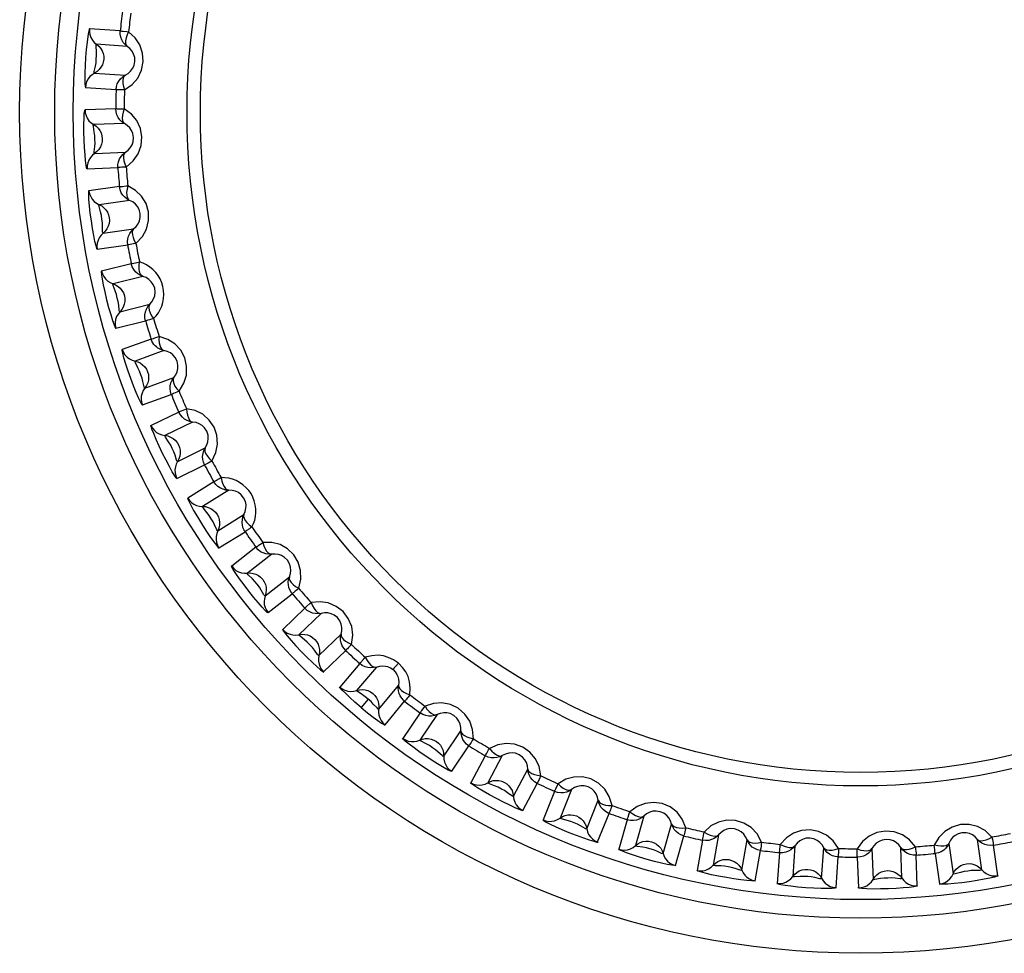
# Model space of a CAD drawing. Header units: millimetres. Extents: x 841 to 1588, y -90 to 564.
# Tile 20 of 39: x 1147 to 1157, y 231 to 241. Entities that reach past the tile are written whole.
import ezdxf

# ---------------------------------------------------------------- set-up
doc = ezdxf.new("R2010")
doc.units = ezdxf.units.MM
doc.header["$LTSCALE"] = 30.734
doc.layers.get('0').update_dxf_attribs({"linetype": 'CONTINUOUS'})

msp = doc.modelspace()

# ---------------------------------------------------------------- linework, layer by layer
for p, q in [((1147.579, 241.233), (1147.251, 241.257)), ((1147.654, 241.067), (1147.326, 241.09)), ((1147.305, 240.782), (1147.633, 240.76)), ((1147.207, 240.628), (1147.535, 240.605)), ((1147.531, 240.4), (1147.203, 240.389)), ((1147.624, 240.243), (1147.295, 240.231)), ((1147.306, 239.923), (1147.635, 239.935)), ((1147.225, 239.759), (1147.553, 239.771)), ((1147.571, 239.567), (1147.245, 239.521)), ((1147.68, 239.42), (1147.354, 239.374)), ((1147.397, 239.069), (1147.722, 239.115)), ((1147.333, 238.897), (1147.659, 238.943)), ((1147.698, 238.742), (1147.379, 238.663)), ((1147.821, 238.607), (1147.502, 238.528)), ((1147.576, 238.228), (1147.896, 238.308)), ((1147.531, 238.051), (1147.85, 238.131)), ((1147.91, 237.935), (1147.601, 237.823)), ((1148.047, 237.814), (1147.738, 237.701)), ((1147.843, 237.411), (1148.152, 237.524)), ((1147.816, 237.231), (1148.126, 237.343)), ((1148.206, 237.155), (1147.91, 237.011)), ((1148.354, 237.048), (1148.058, 236.904)), ((1148.194, 236.627), (1148.489, 236.771)), ((1148.186, 236.444), (1148.482, 236.589)), ((1148.581, 236.409), (1148.302, 236.235)), ((1148.74, 236.319), (1148.461, 236.145)), ((1148.624, 235.883), (1148.903, 236.058)), ((1148.636, 235.701), (1148.915, 235.875)), ((1149.032, 235.708), (1148.773, 235.505)), ((1149.2, 235.634), (1148.94, 235.432)), ((1149.13, 235.189), (1149.389, 235.391)), ((1149.161, 235.009), (1149.42, 235.211)), ((1149.555, 235.057), (1149.318, 234.828)), ((1149.729, 235.001), (1149.492, 234.773)), ((1149.706, 234.551), (1149.943, 234.78)), ((1149.755, 234.375), (1149.992, 234.604)), ((1150.142, 234.464), (1149.93, 234.212)), ((1150.498, 234.399), (1150.556, 234.468)), ((1150.321, 234.427), (1150.109, 234.175)), ((1150.345, 233.977), (1150.557, 234.229)), ((1150.233, 234.083), (1150.158, 233.994)), ((1150.413, 233.807), (1150.622, 234.061)), ((1150.788, 233.936), (1150.604, 233.663)), ((1150.97, 233.918), (1150.786, 233.645)), ((1151.041, 233.473), (1151.225, 233.745)), ((1151.126, 233.311), (1151.31, 233.584)), ((1151.486, 233.478), (1151.331, 233.188)), ((1151.668, 233.479), (1151.514, 233.189)), ((1151.786, 233.044), (1151.94, 233.335)), ((1151.887, 232.892), (1152.042, 233.182)), ((1152.227, 233.096), (1152.104, 232.791)), ((1152.409, 233.116), (1152.286, 232.811)), ((1152.572, 232.695), (1152.695, 233.001)), ((1152.688, 232.555), (1152.811, 232.86)), ((1153.005, 232.793), (1152.914, 232.477)), ((1153.184, 232.832), (1153.093, 232.516)), ((1153.389, 232.431), (1153.48, 232.747)), ((1153.52, 232.303), (1153.61, 232.62)), ((1153.81, 232.574), (1153.753, 232.25)), ((1153.983, 232.631), (1153.926, 232.307)), ((1154.23, 232.253), (1154.287, 232.578)), ((1156.798, 232.257), (1156.752, 232.583)), ((1154.373, 232.14), (1154.43, 232.464)), ((1154.634, 232.439), (1154.61, 232.111)), ((1154.8, 232.515), (1154.777, 232.186)), ((1155.085, 232.165), (1155.107, 232.493)), ((1155.624, 232.484), (1155.636, 232.155)), ((1155.944, 232.166), (1155.932, 232.495)), ((1156.447, 232.54), (1156.493, 232.214)), ((1156.97, 232.193), (1156.924, 232.519)), ((1155.239, 232.067), (1155.262, 232.395)), ((1155.467, 232.392), (1155.478, 232.063)), ((1156.108, 232.085), (1156.096, 232.414)), ((1156.3, 232.432), (1156.346, 232.106))]:
    msp.add_line(p, q)
for points in [[(1147.251, 241.26), (1147.246, 241.249), (1147.24, 241.22), (1147.232, 241.174), (1147.224, 241.112), (1147.216, 241.034), (1147.209, 240.949), (1147.204, 240.863), (1147.201, 240.784), (1147.2, 240.718), (1147.201, 240.668), (1147.203, 240.637), (1147.207, 240.624)], [(1147.251, 241.257), (1147.25, 241.225), (1147.255, 241.194), (1147.265, 241.164), (1147.281, 241.136), (1147.301, 241.111), (1147.326, 241.09)], [(1147.578, 241.227), (1147.58, 241.23), (1147.583, 241.234), (1147.587, 241.235), (1147.593, 241.232), (1147.6, 241.231), (1147.609, 241.23)], [(1147.654, 241.067), (1147.631, 241.087), (1147.611, 241.11), (1147.595, 241.137), (1147.584, 241.166), (1147.579, 241.199), (1147.579, 241.233)], [(1147.609, 241.23), (1147.65, 241.226), (1147.668, 241.224)], [(1147.625, 240.602), (1147.707, 240.66), (1147.768, 240.729), (1147.808, 240.814), (1147.826, 240.905), (1147.819, 240.996), (1147.789, 241.084), (1147.74, 241.159), (1147.668, 241.224)], [(1147.668, 241.224), (1147.652, 241.19), (1147.642, 241.158), (1147.637, 241.128), (1147.637, 241.102), (1147.642, 241.082), (1147.654, 241.067)], [(1147.322, 241.071), (1147.322, 241.087), (1147.326, 241.09)], [(1147.326, 241.09), (1147.349, 241.07), (1147.369, 241.047), (1147.385, 241.021), (1147.396, 240.992), (1147.402, 240.962), (1147.402, 240.93)], [(1147.302, 240.8), (1147.314, 240.855), (1147.321, 240.893), (1147.323, 240.931), (1147.327, 240.97), (1147.325, 241.011), (1147.322, 241.071)], [(1147.633, 240.76), (1147.664, 240.778), (1147.69, 240.802), (1147.712, 240.83), (1147.727, 240.864), (1147.736, 240.907), (1147.734, 240.95), (1147.723, 240.985), (1147.707, 241.015), (1147.683, 241.044), (1147.654, 241.067)], [(1147.402, 240.93), (1147.397, 240.9), (1147.388, 240.871), (1147.373, 240.844), (1147.354, 240.82), (1147.331, 240.799), (1147.278, 240.765)], [(1147.278, 240.765), (1147.254, 240.744), (1147.235, 240.719), (1147.22, 240.69), (1147.211, 240.66), (1147.207, 240.628)], [(1147.305, 240.782), (1147.3, 240.786), (1147.302, 240.8)], [(1147.535, 240.605), (1147.539, 240.637), (1147.548, 240.667), (1147.563, 240.696), (1147.582, 240.721), (1147.606, 240.743), (1147.633, 240.76)], [(1147.633, 240.76), (1147.619, 240.747), (1147.611, 240.727), (1147.607, 240.702), (1147.608, 240.671), (1147.614, 240.638), (1147.625, 240.602)], [(1147.625, 240.602), (1147.6, 240.603), (1147.579, 240.603), (1147.561, 240.604), (1147.548, 240.604), (1147.539, 240.605), (1147.535, 240.605)], [(1147.225, 239.756), (1147.22, 239.767), (1147.215, 239.797), (1147.209, 239.846), (1147.203, 239.909), (1147.197, 239.985), (1147.193, 240.067), (1147.191, 240.151), (1147.191, 240.231), (1147.193, 240.299), (1147.195, 240.351), (1147.199, 240.382), (1147.203, 240.393)], [(1147.203, 240.389), (1147.205, 240.358), (1147.213, 240.327), (1147.227, 240.298), (1147.245, 240.272), (1147.268, 240.25), (1147.295, 240.231)], [(1147.624, 240.243), (1147.598, 240.26), (1147.576, 240.281), (1147.558, 240.306), (1147.544, 240.334), (1147.535, 240.366), (1147.531, 240.4)], [(1147.532, 240.394), (1147.533, 240.397), (1147.535, 240.402), (1147.539, 240.403), (1147.545, 240.401), (1147.553, 240.4), (1147.562, 240.401)], [(1147.562, 240.401), (1147.603, 240.4), (1147.621, 240.4)], [(1147.621, 240.4), (1147.609, 240.364), (1147.602, 240.332), (1147.6, 240.301), (1147.603, 240.276), (1147.61, 240.256), (1147.624, 240.243)], [(1147.643, 239.777), (1147.719, 239.843), (1147.772, 239.918), (1147.803, 240.007), (1147.811, 240.099), (1147.795, 240.19), (1147.756, 240.274), (1147.699, 240.343), (1147.621, 240.4)], [(1147.634, 239.935), (1147.663, 239.956), (1147.687, 239.983), (1147.706, 240.013), (1147.718, 240.048), (1147.722, 240.092), (1147.715, 240.134), (1147.701, 240.168), (1147.681, 240.197), (1147.655, 240.222), (1147.624, 240.243)], [(1147.293, 240.212), (1147.291, 240.227), (1147.295, 240.231)], [(1147.301, 239.94), (1147.307, 239.996), (1147.31, 240.034), (1147.309, 240.073), (1147.308, 240.112), (1147.302, 240.152), (1147.293, 240.212)], [(1147.295, 240.231), (1147.32, 240.214), (1147.342, 240.193), (1147.36, 240.169), (1147.374, 240.141), (1147.383, 240.111), (1147.387, 240.08)], [(1147.387, 240.08), (1147.386, 240.05), (1147.379, 240.02), (1147.368, 239.992), (1147.351, 239.966), (1147.33, 239.942), (1147.281, 239.903)], [(1147.306, 239.923), (1147.301, 239.926), (1147.301, 239.94)], [(1147.553, 239.771), (1147.554, 239.803), (1147.56, 239.834), (1147.572, 239.864), (1147.588, 239.891), (1147.609, 239.915), (1147.635, 239.935)], [(1147.634, 239.935), (1147.622, 239.921), (1147.616, 239.9), (1147.614, 239.875), (1147.619, 239.844), (1147.628, 239.811), (1147.643, 239.777)], [(1147.281, 239.903), (1147.26, 239.88), (1147.243, 239.852), (1147.231, 239.823), (1147.225, 239.791), (1147.225, 239.759)], [(1147.643, 239.777), (1147.618, 239.776), (1147.597, 239.774), (1147.58, 239.772), (1147.566, 239.772), (1147.557, 239.771), (1147.553, 239.771)], [(1147.334, 238.894), (1147.328, 238.905), (1147.32, 238.933), (1147.308, 238.981), (1147.295, 239.044), (1147.282, 239.119), (1147.27, 239.2), (1147.259, 239.283), (1147.25, 239.363), (1147.245, 239.43), (1147.242, 239.483), (1147.242, 239.514), (1147.245, 239.525)], [(1147.245, 239.521), (1147.251, 239.49), (1147.263, 239.461), (1147.279, 239.434), (1147.3, 239.409), (1147.325, 239.389), (1147.354, 239.374)], [(1147.68, 239.42), (1147.652, 239.434), (1147.628, 239.453), (1147.607, 239.476), (1147.591, 239.502), (1147.578, 239.533), (1147.571, 239.567)], [(1147.572, 239.561), (1147.573, 239.564), (1147.575, 239.569), (1147.579, 239.57), (1147.585, 239.568), (1147.592, 239.569), (1147.602, 239.57)], [(1147.602, 239.57), (1147.643, 239.574), (1147.661, 239.576)], [(1147.661, 239.576), (1147.652, 239.539), (1147.648, 239.506), (1147.65, 239.475), (1147.655, 239.45), (1147.665, 239.432), (1147.679, 239.42)], [(1147.747, 238.959), (1147.816, 239.032), (1147.861, 239.113), (1147.883, 239.204), (1147.881, 239.296), (1147.855, 239.385), (1147.808, 239.465), (1147.744, 239.527), (1147.661, 239.576)], [(1147.722, 239.114), (1147.749, 239.139), (1147.77, 239.168), (1147.785, 239.2), (1147.793, 239.236), (1147.793, 239.28), (1147.782, 239.322), (1147.764, 239.354), (1147.741, 239.38), (1147.713, 239.403), (1147.679, 239.42)], [(1147.354, 239.354), (1147.35, 239.37), (1147.354, 239.374)], [(1147.354, 239.374), (1147.381, 239.36), (1147.405, 239.341), (1147.425, 239.319), (1147.442, 239.293), (1147.454, 239.264), (1147.461, 239.233)], [(1147.391, 239.085), (1147.391, 239.141), (1147.389, 239.18), (1147.384, 239.218), (1147.379, 239.257), (1147.369, 239.296), (1147.354, 239.354)], [(1147.461, 239.233), (1147.463, 239.203), (1147.46, 239.173), (1147.451, 239.143), (1147.437, 239.116), (1147.419, 239.09), (1147.374, 239.046)], [(1147.397, 239.069), (1147.392, 239.071), (1147.391, 239.085)], [(1147.659, 238.943), (1147.656, 238.975), (1147.659, 239.007), (1147.667, 239.037), (1147.681, 239.066), (1147.7, 239.092), (1147.722, 239.115)], [(1147.722, 239.115), (1147.712, 239.099), (1147.707, 239.078), (1147.709, 239.053), (1147.716, 239.023), (1147.729, 238.991), (1147.747, 238.959)], [(1147.374, 239.046), (1147.355, 239.021), (1147.342, 238.992), (1147.333, 238.961), (1147.33, 238.929), (1147.333, 238.897)], [(1147.747, 238.959), (1147.723, 238.955), (1147.702, 238.951), (1147.685, 238.947), (1147.672, 238.945), (1147.663, 238.943), (1147.659, 238.943)], [(1147.698, 238.742), (1147.702, 238.743), (1147.71, 238.745), (1147.724, 238.748), (1147.741, 238.751), (1147.762, 238.756), (1147.786, 238.761)], [(1147.821, 238.607), (1147.806, 238.617), (1147.794, 238.635), (1147.785, 238.659), (1147.781, 238.689), (1147.781, 238.724), (1147.786, 238.761)], [(1147.937, 238.156), (1147.963, 238.185), (1147.987, 238.217), (1148.007, 238.251), (1148.023, 238.289), (1148.035, 238.328), (1148.043, 238.37), (1148.046, 238.412), (1148.044, 238.455), (1148.036, 238.498), (1148.024, 238.539), (1148.007, 238.579), (1147.985, 238.616), (1147.959, 238.65), (1147.929, 238.68), (1147.896, 238.707), (1147.861, 238.729), (1147.824, 238.747), (1147.786, 238.761)], [(1147.378, 238.666), (1147.377, 238.654), (1147.38, 238.625), (1147.387, 238.578), (1147.398, 238.517), (1147.414, 238.44), (1147.434, 238.357), (1147.455, 238.274), (1147.477, 238.198), (1147.497, 238.135), (1147.513, 238.087), (1147.525, 238.059), (1147.532, 238.048)], [(1147.379, 238.663), (1147.388, 238.633), (1147.402, 238.604), (1147.421, 238.579), (1147.445, 238.557), (1147.472, 238.54), (1147.502, 238.528)], [(1147.821, 238.607), (1147.792, 238.619), (1147.766, 238.635), (1147.743, 238.655), (1147.724, 238.68), (1147.708, 238.709), (1147.698, 238.742)], [(1147.896, 238.308), (1147.919, 238.335), (1147.937, 238.366), (1147.949, 238.4), (1147.953, 238.437), (1147.948, 238.48), (1147.933, 238.52), (1147.912, 238.55), (1147.887, 238.574), (1147.856, 238.594), (1147.821, 238.607)], [(1147.504, 238.508), (1147.499, 238.523), (1147.502, 238.528)], [(1147.502, 238.528), (1147.53, 238.516), (1147.556, 238.5), (1147.579, 238.48), (1147.598, 238.456), (1147.613, 238.429), (1147.624, 238.399)], [(1147.569, 238.244), (1147.563, 238.3), (1147.558, 238.338), (1147.548, 238.375), (1147.539, 238.414), (1147.525, 238.452), (1147.504, 238.508)], [(1147.624, 238.399), (1147.628, 238.369), (1147.628, 238.339), (1147.623, 238.308), (1147.612, 238.279), (1147.597, 238.252), (1147.556, 238.204)], [(1147.576, 238.228), (1147.571, 238.23), (1147.569, 238.244)], [(1147.85, 238.131), (1147.844, 238.162), (1147.844, 238.194), (1147.849, 238.226), (1147.859, 238.256), (1147.875, 238.283), (1147.896, 238.308)], [(1147.896, 238.308), (1147.887, 238.292), (1147.884, 238.271), (1147.889, 238.245), (1147.899, 238.216), (1147.915, 238.186), (1147.937, 238.156)], [(1147.556, 238.204), (1147.54, 238.176), (1147.53, 238.146), (1147.524, 238.114), (1147.525, 238.083), (1147.531, 238.051)], [(1147.937, 238.156), (1147.913, 238.149), (1147.893, 238.143), (1147.876, 238.138), (1147.863, 238.134), (1147.854, 238.132), (1147.85, 238.131)], [(1147.91, 237.935), (1147.914, 237.937), (1147.922, 237.939), (1147.934, 237.943), (1147.951, 237.948), (1147.972, 237.955), (1147.996, 237.963)], [(1147.982, 237.84), (1147.967, 237.852), (1147.953, 237.865), (1147.94, 237.879), (1147.929, 237.895), (1147.919, 237.914), (1147.91, 237.935)], [(1147.996, 237.963), (1147.994, 237.929), (1147.997, 237.897), (1148.002, 237.872), (1148.01, 237.851), (1148.022, 237.833), (1148.032, 237.821)], [(1148.209, 237.377), (1148.261, 237.463), (1148.288, 237.551), (1148.29, 237.645), (1148.27, 237.735), (1148.226, 237.816), (1148.163, 237.884), (1148.087, 237.932), (1147.996, 237.963)], [(1147.818, 237.227), (1147.81, 237.237), (1147.796, 237.263), (1147.775, 237.308), (1147.749, 237.366), (1147.721, 237.437), (1147.692, 237.513), (1147.664, 237.593), (1147.639, 237.669), (1147.619, 237.734), (1147.606, 237.785), (1147.6, 237.815), (1147.6, 237.826)], [(1147.601, 237.823), (1147.613, 237.794), (1147.63, 237.767), (1147.652, 237.744), (1147.678, 237.725), (1147.706, 237.71), (1147.738, 237.701)], [(1148.047, 237.814), (1148.035, 237.816), (1148.024, 237.82), (1148.013, 237.824), (1148.003, 237.829), (1147.992, 237.834), (1147.982, 237.84)], [(1148.032, 237.821), (1148.034, 237.819), (1148.037, 237.818), (1148.039, 237.816), (1148.042, 237.815), (1148.044, 237.814), (1148.047, 237.814)], [(1148.152, 237.524), (1148.173, 237.553), (1148.188, 237.586), (1148.196, 237.621), (1148.196, 237.658), (1148.187, 237.7), (1148.167, 237.739), (1148.143, 237.767), (1148.116, 237.788), (1148.083, 237.804), (1148.047, 237.814)], [(1147.742, 237.682), (1147.735, 237.696), (1147.738, 237.701)], [(1147.738, 237.701), (1147.767, 237.693), (1147.794, 237.68), (1147.819, 237.662), (1147.841, 237.64), (1147.859, 237.615), (1147.872, 237.586)], [(1147.834, 237.426), (1147.822, 237.481), (1147.813, 237.519), (1147.8, 237.555), (1147.787, 237.592), (1147.769, 237.628), (1147.742, 237.682)], [(1147.872, 237.586), (1147.88, 237.557), (1147.883, 237.527), (1147.881, 237.496), (1147.873, 237.466), (1147.861, 237.438), (1147.825, 237.385)], [(1148.126, 237.343), (1148.116, 237.374), (1148.112, 237.405), (1148.114, 237.437), (1148.122, 237.468), (1148.134, 237.498), (1148.152, 237.524)], [(1148.152, 237.524), (1148.145, 237.507), (1148.145, 237.486), (1148.152, 237.461), (1148.165, 237.433), (1148.184, 237.405), (1148.209, 237.377)], [(1147.843, 237.411), (1147.838, 237.412), (1147.834, 237.426)], [(1147.825, 237.385), (1147.813, 237.356), (1147.805, 237.325), (1147.803, 237.293), (1147.807, 237.261), (1147.816, 237.231)], [(1148.209, 237.377), (1148.186, 237.368), (1148.166, 237.36), (1148.15, 237.353), (1148.138, 237.348), (1148.13, 237.344), (1148.126, 237.343)], [(1148.234, 237.167), (1148.271, 237.184), (1148.288, 237.191)], [(1148.288, 237.191), (1148.291, 237.153), (1148.298, 237.121), (1148.309, 237.092), (1148.322, 237.07), (1148.336, 237.055), (1148.354, 237.048)], [(1148.561, 236.631), (1148.604, 236.722), (1148.621, 236.812), (1148.614, 236.906), (1148.584, 236.993), (1148.532, 237.069), (1148.463, 237.131), (1148.382, 237.17), (1148.288, 237.191)], [(1148.354, 237.048), (1148.324, 237.054), (1148.295, 237.064), (1148.268, 237.079), (1148.244, 237.099), (1148.223, 237.124), (1148.206, 237.155)], [(1148.208, 237.149), (1148.208, 237.152), (1148.209, 237.157), (1148.212, 237.16), (1148.218, 237.16), (1148.225, 237.163), (1148.234, 237.167)], [(1148.188, 236.441), (1148.179, 236.45), (1148.162, 236.474), (1148.136, 236.517), (1148.105, 236.572), (1148.07, 236.639), (1148.033, 236.712), (1147.996, 236.789), (1147.964, 236.861), (1147.938, 236.924), (1147.919, 236.973), (1147.909, 237.002), (1147.908, 237.014)], [(1147.91, 237.011), (1147.925, 236.983), (1147.945, 236.958), (1147.969, 236.938), (1147.996, 236.921), (1148.026, 236.91), (1148.058, 236.904)], [(1148.489, 236.771), (1148.507, 236.803), (1148.518, 236.837), (1148.522, 236.872), (1148.519, 236.909), (1148.505, 236.95), (1148.482, 236.986), (1148.455, 237.011), (1148.425, 237.03), (1148.391, 237.042), (1148.354, 237.048)], [(1148.065, 236.885), (1148.056, 236.899), (1148.058, 236.904)], [(1148.059, 236.904), (1148.088, 236.899), (1148.117, 236.888), (1148.144, 236.873), (1148.168, 236.854), (1148.188, 236.831), (1148.204, 236.804)], [(1148.183, 236.641), (1148.166, 236.694), (1148.152, 236.73), (1148.136, 236.765), (1148.119, 236.8), (1148.097, 236.835), (1148.065, 236.885)], [(1148.204, 236.804), (1148.215, 236.775), (1148.221, 236.746), (1148.222, 236.715), (1148.218, 236.684), (1148.208, 236.655), (1148.179, 236.599)], [(1148.482, 236.589), (1148.469, 236.618), (1148.462, 236.649), (1148.461, 236.681), (1148.465, 236.713), (1148.474, 236.743), (1148.489, 236.771)], [(1148.489, 236.771), (1148.484, 236.754), (1148.486, 236.732), (1148.495, 236.708), (1148.512, 236.682), (1148.534, 236.656), (1148.561, 236.631)], [(1148.179, 236.599), (1148.169, 236.568), (1148.165, 236.537), (1148.166, 236.505), (1148.174, 236.474), (1148.186, 236.444)], [(1148.194, 236.627), (1148.188, 236.627), (1148.183, 236.641)], [(1148.561, 236.631), (1148.539, 236.619), (1148.521, 236.609), (1148.505, 236.601), (1148.493, 236.594), (1148.486, 236.59), (1148.482, 236.588)], [(1148.608, 236.425), (1148.643, 236.445), (1148.659, 236.454)], [(1148.659, 236.454), (1148.666, 236.417), (1148.676, 236.385), (1148.69, 236.358), (1148.705, 236.337), (1148.722, 236.324), (1148.74, 236.319)], [(1148.989, 235.926), (1149.006, 235.961), (1149.018, 235.999), (1149.026, 236.038), (1149.03, 236.079), (1149.03, 236.12), (1149.024, 236.162), (1149.014, 236.204), (1148.999, 236.244), (1148.979, 236.282), (1148.954, 236.317), (1148.925, 236.349), (1148.893, 236.378), (1148.857, 236.402), (1148.82, 236.422), (1148.781, 236.437), (1148.74, 236.447), (1148.7, 236.453), (1148.659, 236.454)], [(1148.74, 236.319), (1148.709, 236.321), (1148.679, 236.329), (1148.651, 236.341), (1148.625, 236.358), (1148.601, 236.381), (1148.581, 236.409)], [(1148.584, 236.404), (1148.584, 236.407), (1148.584, 236.413), (1148.587, 236.416), (1148.593, 236.416), (1148.6, 236.42), (1148.608, 236.425)], [(1148.3, 236.238), (1148.303, 236.226), (1148.314, 236.2), (1148.336, 236.157), (1148.365, 236.102), (1148.405, 236.034), (1148.449, 235.961), (1148.495, 235.889), (1148.539, 235.824), (1148.577, 235.77), (1148.608, 235.73), (1148.628, 235.706), (1148.638, 235.698)], [(1148.302, 236.235), (1148.32, 236.209), (1148.342, 236.187), (1148.368, 236.169), (1148.397, 236.155), (1148.428, 236.147), (1148.461, 236.145)], [(1148.903, 236.058), (1148.917, 236.091), (1148.925, 236.126), (1148.926, 236.161), (1148.918, 236.198), (1148.9, 236.237), (1148.873, 236.271), (1148.844, 236.293), (1148.813, 236.308), (1148.777, 236.317), (1148.74, 236.319)], [(1148.469, 236.127), (1148.459, 236.139), (1148.461, 236.145)], [(1148.461, 236.145), (1148.491, 236.143), (1148.521, 236.135), (1148.549, 236.123), (1148.575, 236.106), (1148.597, 236.085), (1148.616, 236.06)], [(1148.612, 235.896), (1148.589, 235.947), (1148.572, 235.982), (1148.552, 236.014), (1148.532, 236.048), (1148.507, 236.08), (1148.469, 236.127)], [(1148.616, 236.06), (1148.63, 236.033), (1148.639, 236.004), (1148.643, 235.974), (1148.642, 235.943), (1148.636, 235.912), (1148.612, 235.854)], [(1148.904, 235.893), (1148.893, 235.919), (1148.886, 235.947), (1148.884, 235.975), (1148.886, 236.004), (1148.892, 236.031), (1148.903, 236.058)], [(1148.903, 236.058), (1148.9, 236.039), (1148.904, 236.019), (1148.916, 235.996), (1148.935, 235.972), (1148.959, 235.948), (1148.989, 235.926)], [(1148.989, 235.926), (1148.974, 235.916), (1148.961, 235.907), (1148.95, 235.899), (1148.941, 235.892), (1148.932, 235.887), (1148.926, 235.883), (1148.921, 235.881), (1148.918, 235.878), (1148.917, 235.875), (1148.915, 235.875)], [(1148.612, 235.854), (1148.606, 235.823), (1148.605, 235.791), (1148.61, 235.759), (1148.62, 235.729), (1148.636, 235.701)], [(1148.624, 235.883), (1148.619, 235.883), (1148.612, 235.896)], [(1148.915, 235.875), (1148.913, 235.879), (1148.911, 235.882), (1148.909, 235.885), (1148.907, 235.887), (1148.906, 235.89), (1148.904, 235.893)], [(1149.2, 235.634), (1149.169, 235.633), (1149.138, 235.637), (1149.109, 235.647), (1149.081, 235.661), (1149.055, 235.682), (1149.032, 235.708)], [(1149.036, 235.703), (1149.036, 235.706), (1149.035, 235.711), (1149.037, 235.714), (1149.043, 235.716), (1149.05, 235.72), (1149.057, 235.726)], [(1149.057, 235.726), (1149.09, 235.75), (1149.105, 235.76)], [(1149.105, 235.76), (1149.116, 235.724), (1149.13, 235.693), (1149.146, 235.668), (1149.163, 235.648), (1149.181, 235.637), (1149.2, 235.634)], [(1149.489, 235.269), (1149.511, 235.367), (1149.51, 235.459), (1149.484, 235.549), (1149.436, 235.628), (1149.369, 235.692), (1149.289, 235.737), (1149.202, 235.76), (1149.105, 235.76)], [(1149.389, 235.391), (1149.4, 235.426), (1149.404, 235.461), (1149.401, 235.497), (1149.39, 235.532), (1149.368, 235.57), (1149.337, 235.6), (1149.306, 235.619), (1149.273, 235.631), (1149.237, 235.636), (1149.2, 235.634)], [(1149.163, 235.006), (1149.153, 235.012), (1149.131, 235.033), (1149.097, 235.069), (1149.055, 235.117), (1149.006, 235.175), (1148.955, 235.239), (1148.904, 235.306), (1148.856, 235.37), (1148.818, 235.426), (1148.789, 235.47), (1148.774, 235.497), (1148.771, 235.508)], [(1148.773, 235.505), (1148.794, 235.481), (1148.818, 235.461), (1148.846, 235.446), (1148.876, 235.436), (1148.908, 235.431), (1148.94, 235.432)], [(1148.95, 235.415), (1148.939, 235.426), (1148.94, 235.432)], [(1148.94, 235.432), (1148.971, 235.433), (1149.001, 235.429), (1149.03, 235.42), (1149.058, 235.406), (1149.082, 235.387), (1149.104, 235.364)], [(1149.117, 235.2), (1149.089, 235.249), (1149.068, 235.282), (1149.045, 235.312), (1149.021, 235.343), (1148.993, 235.372), (1148.95, 235.415)], [(1149.408, 235.228), (1149.394, 235.253), (1149.384, 235.279), (1149.379, 235.307), (1149.378, 235.336), (1149.381, 235.364), (1149.389, 235.391)], [(1149.389, 235.391), (1149.388, 235.372), (1149.394, 235.353), (1149.409, 235.331), (1149.43, 235.309), (1149.456, 235.288), (1149.489, 235.269)], [(1149.104, 235.364), (1149.12, 235.339), (1149.133, 235.311), (1149.14, 235.281), (1149.142, 235.25), (1149.139, 235.219), (1149.122, 235.158)], [(1149.13, 235.189), (1149.125, 235.188), (1149.117, 235.2)], [(1149.42, 235.211), (1149.418, 235.214), (1149.415, 235.217), (1149.413, 235.22), (1149.411, 235.222), (1149.41, 235.225), (1149.408, 235.228)], [(1149.489, 235.269), (1149.475, 235.258), (1149.463, 235.247), (1149.453, 235.238), (1149.444, 235.231), (1149.436, 235.225), (1149.431, 235.22), (1149.426, 235.217), (1149.423, 235.214), (1149.422, 235.211), (1149.42, 235.211)], [(1149.122, 235.158), (1149.118, 235.127), (1149.121, 235.095), (1149.129, 235.064), (1149.143, 235.035), (1149.161, 235.009)], [(1149.559, 235.052), (1149.558, 235.055), (1149.557, 235.06), (1149.559, 235.064), (1149.565, 235.066), (1149.57, 235.071), (1149.577, 235.077)], [(1149.577, 235.077), (1149.608, 235.105), (1149.621, 235.117)], [(1150.054, 234.668), (1150.067, 234.768), (1150.056, 234.859), (1150.02, 234.946), (1149.964, 235.02), (1149.891, 235.076), (1149.806, 235.113), (1149.717, 235.126), (1149.621, 235.117)], [(1149.621, 235.117), (1149.636, 235.082), (1149.653, 235.053), (1149.672, 235.029), (1149.691, 235.012), (1149.71, 235.002), (1149.729, 235.001)], [(1149.729, 235.001), (1149.698, 234.997), (1149.667, 234.998), (1149.637, 235.004), (1149.608, 235.016), (1149.58, 235.033), (1149.555, 235.057)], [(1149.943, 234.779), (1149.95, 234.815), (1149.95, 234.851), (1149.943, 234.886), (1149.929, 234.92), (1149.903, 234.955), (1149.869, 234.982), (1149.836, 234.997), (1149.802, 235.006), (1149.765, 235.007), (1149.729, 235.001)], [(1149.315, 234.831), (1149.32, 234.82), (1149.337, 234.796), (1149.367, 234.759), (1149.407, 234.712), (1149.459, 234.654), (1149.517, 234.592), (1149.577, 234.531), (1149.635, 234.475), (1149.683, 234.431), (1149.722, 234.397), (1149.746, 234.378), (1149.758, 234.372)], [(1149.318, 234.828), (1149.34, 234.807), (1149.367, 234.79), (1149.396, 234.777), (1149.427, 234.77), (1149.46, 234.768), (1149.492, 234.773)], [(1149.504, 234.757), (1149.491, 234.767), (1149.492, 234.773)], [(1149.492, 234.773), (1149.522, 234.777), (1149.553, 234.776), (1149.583, 234.77), (1149.611, 234.759), (1149.638, 234.743), (1149.662, 234.722)], [(1149.692, 234.561), (1149.659, 234.606), (1149.635, 234.637), (1149.608, 234.664), (1149.581, 234.693), (1149.55, 234.719), (1149.504, 234.757)], [(1149.992, 234.604), (1149.971, 234.628), (1149.955, 234.655), (1149.943, 234.685), (1149.937, 234.716), (1149.937, 234.748), (1149.943, 234.78)], [(1149.943, 234.78), (1149.943, 234.761), (1149.952, 234.742), (1149.968, 234.721), (1149.991, 234.702), (1150.021, 234.684), (1150.054, 234.668)], [(1149.662, 234.722), (1149.681, 234.699), (1149.696, 234.672), (1149.706, 234.643), (1149.711, 234.613), (1149.711, 234.582), (1149.701, 234.52)], [(1150.054, 234.668), (1150.037, 234.651), (1150.023, 234.635), (1150.01, 234.622), (1150.001, 234.613), (1149.995, 234.606), (1149.992, 234.603)], [(1149.706, 234.551), (1149.701, 234.55), (1149.692, 234.561)], [(1150.556, 234.468), (1150.502, 234.504), (1150.448, 234.53), (1150.395, 234.546), (1150.338, 234.552), (1150.273, 234.546), (1150.202, 234.531)], [(1149.701, 234.52), (1149.701, 234.488), (1149.707, 234.456), (1149.718, 234.426), (1149.734, 234.399), (1149.755, 234.375)], [(1150.321, 234.427), (1150.291, 234.42), (1150.26, 234.417), (1150.23, 234.42), (1150.199, 234.429), (1150.17, 234.443), (1150.142, 234.464)], [(1150.146, 234.46), (1150.145, 234.463), (1150.143, 234.468), (1150.145, 234.472), (1150.151, 234.474), (1150.156, 234.48), (1150.162, 234.487)], [(1150.162, 234.487), (1150.19, 234.517), (1150.202, 234.531)], [(1150.202, 234.531), (1150.22, 234.497), (1150.24, 234.47), (1150.261, 234.448), (1150.282, 234.433), (1150.302, 234.426), (1150.321, 234.427)], [(1150.321, 234.427), (1150.358, 234.437), (1150.391, 234.439), (1150.417, 234.437), (1150.441, 234.431), (1150.47, 234.419), (1150.499, 234.399)], [(1150.679, 234.13), (1150.683, 234.204), (1150.676, 234.269), (1150.661, 234.324), (1150.635, 234.374), (1150.601, 234.422), (1150.556, 234.468)], [(1150.499, 234.399), (1150.523, 234.374), (1150.54, 234.347), (1150.55, 234.324), (1150.557, 234.298), (1150.56, 234.266), (1150.557, 234.229)], [(1150.609, 234.072), (1150.591, 234.093), (1150.575, 234.118), (1150.564, 234.144), (1150.557, 234.172), (1150.555, 234.2), (1150.557, 234.229)], [(1150.557, 234.229), (1150.559, 234.21), (1150.57, 234.192), (1150.588, 234.174), (1150.613, 234.157), (1150.643, 234.142), (1150.68, 234.13)], [(1150.158, 233.994), (1150.091, 234.052), (1150.035, 234.102), (1149.989, 234.146), (1149.954, 234.18), (1149.934, 234.203), (1149.927, 234.214)], [(1149.93, 234.212), (1149.955, 234.193), (1149.983, 234.179), (1150.014, 234.169), (1150.046, 234.165), (1150.078, 234.167), (1150.109, 234.175)], [(1150.109, 234.175), (1150.139, 234.182), (1150.169, 234.185), (1150.2, 234.182), (1150.229, 234.174), (1150.257, 234.161), (1150.283, 234.143)], [(1150.172, 234.128), (1150.124, 234.16), (1150.11, 234.17), (1150.109, 234.175)], [(1150.233, 234.083), (1150.202, 234.108), (1150.172, 234.128)], [(1150.283, 234.143), (1150.305, 234.121), (1150.322, 234.096), (1150.336, 234.069), (1150.344, 234.039), (1150.348, 234.008), (1150.343, 233.945)], [(1150.68, 234.13), (1150.668, 234.116), (1150.659, 234.103), (1150.65, 234.092), (1150.643, 234.083), (1150.637, 234.076), (1150.633, 234.07), (1150.628, 234.066), (1150.627, 234.062), (1150.626, 234.059), (1150.622, 234.061)], [(1150.328, 233.989), (1150.287, 234.031), (1150.263, 234.057), (1150.233, 234.083)], [(1150.622, 234.061), (1150.619, 234.064), (1150.616, 234.066), (1150.614, 234.067), (1150.613, 234.069), (1150.611, 234.07), (1150.609, 234.072)], [(1151.358, 233.66), (1151.349, 233.76), (1151.319, 233.847), (1151.266, 233.924), (1151.196, 233.985), (1151.113, 234.025), (1151.022, 234.043), (1150.933, 234.038), (1150.841, 234.008)], [(1150.158, 233.994), (1150.226, 233.938), (1150.285, 233.892), (1150.335, 233.855), (1150.375, 233.827), (1150.402, 233.811), (1150.416, 233.805)], [(1150.345, 233.977), (1150.34, 233.977), (1150.328, 233.989)], [(1150.343, 233.945), (1150.347, 233.913), (1150.356, 233.883), (1150.37, 233.854), (1150.39, 233.829), (1150.413, 233.807)], [(1150.97, 233.918), (1150.941, 233.907), (1150.91, 233.902), (1150.88, 233.902), (1150.849, 233.907), (1150.818, 233.918), (1150.788, 233.936)], [(1150.793, 233.932), (1150.792, 233.935), (1150.789, 233.94), (1150.79, 233.944), (1150.796, 233.947), (1150.8, 233.953), (1150.806, 233.961)], [(1150.806, 233.961), (1150.83, 233.994), (1150.841, 234.008)], [(1150.841, 234.008), (1150.862, 233.977), (1150.885, 233.952), (1150.908, 233.933), (1150.931, 233.92), (1150.951, 233.915), (1150.97, 233.918)], [(1151.225, 233.745), (1151.225, 233.781), (1151.217, 233.817), (1151.203, 233.849), (1151.182, 233.88), (1151.15, 233.908), (1151.111, 233.928), (1151.075, 233.936), (1151.041, 233.937), (1151.004, 233.931), (1150.97, 233.918)], [(1151.31, 233.584), (1151.285, 233.603), (1151.263, 233.626), (1151.246, 233.653), (1151.233, 233.682), (1151.226, 233.714), (1151.225, 233.745)], [(1151.225, 233.745), (1151.229, 233.728), (1151.242, 233.71), (1151.262, 233.694), (1151.289, 233.68), (1151.321, 233.668), (1151.358, 233.66)], [(1151.129, 233.309), (1151.117, 233.312), (1151.09, 233.325), (1151.047, 233.349), (1150.992, 233.381), (1150.928, 233.421), (1150.859, 233.466), (1150.789, 233.514), (1150.725, 233.561), (1150.671, 233.602), (1150.63, 233.635), (1150.607, 233.656), (1150.601, 233.665)], [(1150.604, 233.663), (1150.631, 233.647), (1150.66, 233.635), (1150.691, 233.629), (1150.723, 233.629), (1150.755, 233.634), (1150.786, 233.645)], [(1150.786, 233.645), (1150.814, 233.656), (1150.844, 233.661), (1150.875, 233.661), (1150.905, 233.656), (1150.935, 233.646), (1150.962, 233.631)], [(1150.8, 233.632), (1150.786, 233.64), (1150.786, 233.645)], [(1151.025, 233.479), (1150.983, 233.517), (1150.954, 233.542), (1150.922, 233.563), (1150.89, 233.586), (1150.854, 233.605), (1150.8, 233.632)], [(1150.962, 233.631), (1150.986, 233.612), (1151.006, 233.589), (1151.022, 233.563), (1151.034, 233.534), (1151.04, 233.504), (1151.042, 233.441)], [(1151.358, 233.66), (1151.344, 233.639), (1151.333, 233.621), (1151.324, 233.606), (1151.317, 233.594), (1151.313, 233.587), (1151.31, 233.583)], [(1152.081, 233.263), (1152.062, 233.362), (1152.023, 233.445), (1151.962, 233.517), (1151.887, 233.57), (1151.8, 233.601), (1151.708, 233.61), (1151.619, 233.595), (1151.531, 233.556)], [(1151.491, 233.475), (1151.489, 233.478), (1151.486, 233.482), (1151.487, 233.486), (1151.492, 233.49), (1151.496, 233.496), (1151.501, 233.505)], [(1151.501, 233.505), (1151.521, 233.54), (1151.531, 233.556)], [(1151.531, 233.556), (1151.555, 233.527), (1151.58, 233.505), (1151.606, 233.488), (1151.629, 233.477), (1151.65, 233.474), (1151.668, 233.479)], [(1151.94, 233.334), (1151.936, 233.37), (1151.925, 233.404), (1151.908, 233.435), (1151.884, 233.464), (1151.848, 233.489), (1151.808, 233.504), (1151.772, 233.509), (1151.737, 233.506), (1151.702, 233.496), (1151.668, 233.479)], [(1151.041, 233.473), (1151.036, 233.47), (1151.025, 233.479)], [(1151.042, 233.441), (1151.049, 233.41), (1151.062, 233.38), (1151.079, 233.353), (1151.101, 233.33), (1151.126, 233.311)], [(1151.668, 233.479), (1151.641, 233.466), (1151.611, 233.457), (1151.581, 233.454), (1151.549, 233.456), (1151.517, 233.464), (1151.486, 233.478)], [(1152.042, 233.182), (1152.014, 233.199), (1151.99, 233.22), (1151.97, 233.245), (1151.955, 233.273), (1151.945, 233.303), (1151.94, 233.335)], [(1151.94, 233.334), (1151.946, 233.317), (1151.961, 233.301), (1151.983, 233.287), (1152.011, 233.276), (1152.044, 233.268), (1152.081, 233.263)], [(1151.891, 232.89), (1151.878, 232.892), (1151.85, 232.902), (1151.805, 232.921), (1151.747, 232.948), (1151.679, 232.981), (1151.606, 233.019), (1151.531, 233.059), (1151.462, 233.099), (1151.404, 233.134), (1151.36, 233.163), (1151.335, 233.181), (1151.328, 233.19)], [(1151.331, 233.188), (1151.359, 233.174), (1151.39, 233.166), (1151.422, 233.163), (1151.454, 233.166), (1151.485, 233.175), (1151.514, 233.189)], [(1151.514, 233.189), (1151.541, 233.202), (1151.57, 233.211), (1151.601, 233.214), (1151.632, 233.212), (1151.662, 233.205), (1151.691, 233.193)], [(1151.53, 233.177), (1151.515, 233.183), (1151.514, 233.189)], [(1151.769, 233.049), (1151.724, 233.082), (1151.692, 233.104), (1151.658, 233.121), (1151.624, 233.141), (1151.586, 233.156), (1151.53, 233.177)], [(1151.691, 233.193), (1151.716, 233.177), (1151.739, 233.156), (1151.757, 233.132), (1151.772, 233.105), (1151.782, 233.075), (1151.791, 233.013)], [(1152.081, 233.263), (1152.07, 233.241), (1152.061, 233.222), (1152.053, 233.206), (1152.048, 233.194), (1152.044, 233.186), (1152.042, 233.182)], [(1152.24, 233.124), (1152.257, 233.161), (1152.264, 233.178)], [(1152.842, 232.944), (1152.813, 233.04), (1152.765, 233.12), (1152.697, 233.184), (1152.617, 233.229), (1152.527, 233.251), (1152.434, 233.25), (1152.348, 233.226), (1152.264, 233.178)], [(1152.264, 233.178), (1152.292, 233.152), (1152.319, 233.132), (1152.346, 233.118), (1152.37, 233.11), (1152.391, 233.109), (1152.409, 233.116)], [(1152.409, 233.116), (1152.383, 233.1), (1152.354, 233.088), (1152.324, 233.082), (1152.293, 233.08), (1152.26, 233.085), (1152.227, 233.096)], [(1152.233, 233.093), (1152.231, 233.096), (1152.228, 233.1), (1152.228, 233.104), (1152.233, 233.108), (1152.236, 233.115), (1152.24, 233.124)], [(1152.695, 233), (1152.687, 233.036), (1152.672, 233.069), (1152.652, 233.098), (1152.625, 233.123), (1152.587, 233.144), (1152.545, 233.155), (1152.509, 233.156), (1152.474, 233.15), (1152.44, 233.136), (1152.409, 233.116)], [(1151.786, 233.044), (1151.781, 233.041), (1151.769, 233.049)], [(1151.791, 233.013), (1151.801, 232.982), (1151.816, 232.954), (1151.836, 232.929), (1151.86, 232.908), (1151.887, 232.892)], [(1152.792, 232.868), (1152.768, 232.883), (1152.746, 232.901), (1152.727, 232.922), (1152.712, 232.947), (1152.701, 232.973), (1152.695, 233.001)], [(1152.695, 233.001), (1152.703, 232.983), (1152.718, 232.97), (1152.741, 232.958), (1152.771, 232.95), (1152.804, 232.945), (1152.842, 232.944)], [(1153.632, 232.707), (1153.593, 232.799), (1153.538, 232.873), (1153.463, 232.93), (1153.378, 232.966), (1153.287, 232.979), (1153.195, 232.968), (1153.111, 232.935), (1153.033, 232.879)], [(1152.811, 232.86), (1152.808, 232.861), (1152.804, 232.863), (1152.801, 232.864), (1152.798, 232.865), (1152.795, 232.867), (1152.792, 232.868)], [(1152.842, 232.944), (1152.836, 232.928), (1152.831, 232.913), (1152.826, 232.9), (1152.822, 232.889), (1152.818, 232.88), (1152.816, 232.873), (1152.813, 232.868), (1152.813, 232.864), (1152.813, 232.861), (1152.812, 232.86)], [(1153.014, 232.822), (1153.027, 232.861), (1153.033, 232.879)], [(1153.033, 232.879), (1153.063, 232.856), (1153.092, 232.839), (1153.12, 232.828), (1153.146, 232.822), (1153.166, 232.824), (1153.183, 232.832)], [(1153.48, 232.747), (1153.468, 232.781), (1153.45, 232.813), (1153.427, 232.839), (1153.397, 232.862), (1153.357, 232.879), (1153.315, 232.886), (1153.278, 232.883), (1153.245, 232.873), (1153.212, 232.856), (1153.183, 232.832)], [(1152.101, 232.792), (1152.111, 232.783), (1152.137, 232.768), (1152.179, 232.747), (1152.234, 232.72), (1152.304, 232.689), (1152.381, 232.657), (1152.46, 232.626), (1152.535, 232.598), (1152.598, 232.577), (1152.647, 232.562), (1152.678, 232.554), (1152.692, 232.553)], [(1152.104, 232.791), (1152.134, 232.78), (1152.165, 232.775), (1152.197, 232.776), (1152.228, 232.782), (1152.258, 232.794), (1152.286, 232.811)], [(1152.286, 232.811), (1152.311, 232.827), (1152.34, 232.839), (1152.37, 232.845), (1152.4, 232.847), (1152.431, 232.843), (1152.461, 232.834)], [(1152.303, 232.801), (1152.287, 232.806), (1152.286, 232.811)], [(1152.554, 232.699), (1152.506, 232.727), (1152.472, 232.745), (1152.436, 232.759), (1152.4, 232.775), (1152.361, 232.786), (1152.303, 232.801)], [(1152.461, 232.834), (1152.488, 232.82), (1152.513, 232.802), (1152.534, 232.78), (1152.551, 232.754), (1152.564, 232.726), (1152.579, 232.665)], [(1153.184, 232.832), (1153.159, 232.813), (1153.132, 232.799), (1153.103, 232.789), (1153.072, 232.785), (1153.039, 232.786), (1153.005, 232.793)], [(1153.011, 232.791), (1153.009, 232.793), (1153.005, 232.797), (1153.005, 232.802), (1153.009, 232.806), (1153.012, 232.813), (1153.014, 232.822)], [(1154.443, 232.553), (1154.394, 232.641), (1154.331, 232.709), (1154.252, 232.757), (1154.163, 232.785), (1154.071, 232.787), (1153.98, 232.767), (1153.901, 232.726), (1153.829, 232.661)], [(1152.572, 232.696), (1152.567, 232.692), (1152.554, 232.699)], [(1152.579, 232.665), (1152.592, 232.636), (1152.611, 232.609), (1152.633, 232.587), (1152.659, 232.568), (1152.688, 232.555)], [(1153.61, 232.62), (1153.58, 232.63), (1153.552, 232.645), (1153.528, 232.666), (1153.507, 232.69), (1153.491, 232.717), (1153.48, 232.747)], [(1153.48, 232.747), (1153.489, 232.732), (1153.507, 232.719), (1153.531, 232.71), (1153.561, 232.705), (1153.595, 232.703), (1153.632, 232.707)], [(1153.632, 232.707), (1153.626, 232.683), (1153.621, 232.662), (1153.617, 232.645), (1153.614, 232.632), (1153.612, 232.623), (1153.611, 232.62)], [(1153.816, 232.604), (1153.825, 232.644), (1153.829, 232.661)], [(1153.829, 232.661), (1153.861, 232.642), (1153.892, 232.628), (1153.921, 232.62), (1153.947, 232.617), (1153.967, 232.621), (1153.983, 232.631)], [(1154.287, 232.577), (1154.272, 232.61), (1154.251, 232.639), (1154.225, 232.663), (1154.193, 232.683), (1154.152, 232.696), (1154.108, 232.698), (1154.072, 232.691), (1154.04, 232.678), (1154.01, 232.657), (1153.983, 232.631)], [(1155.265, 232.485), (1155.207, 232.567), (1155.138, 232.628), (1155.053, 232.668), (1154.962, 232.686), (1154.871, 232.679), (1154.783, 232.65), (1154.708, 232.6), (1154.643, 232.528)], [(1156.09, 232.503), (1156.024, 232.579), (1155.949, 232.632), (1155.86, 232.663), (1155.768, 232.672), (1155.677, 232.655), (1155.593, 232.617), (1155.524, 232.559), (1155.467, 232.481)], [(1156.908, 232.608), (1156.835, 232.676), (1156.754, 232.721), (1156.663, 232.743), (1156.571, 232.742), (1156.482, 232.715), (1156.402, 232.668), (1156.34, 232.604), (1156.291, 232.521)], [(1156.753, 232.583), (1156.728, 232.609), (1156.699, 232.63), (1156.667, 232.645), (1156.631, 232.654), (1156.587, 232.653), (1156.545, 232.642), (1156.513, 232.624), (1156.487, 232.602), (1156.464, 232.573), (1156.447, 232.54)], [(1153.093, 232.516), (1153.117, 232.535), (1153.144, 232.549), (1153.173, 232.559), (1153.203, 232.564), (1153.234, 232.563), (1153.265, 232.557)], [(1153.265, 232.557), (1153.293, 232.546), (1153.319, 232.531), (1153.343, 232.511), (1153.363, 232.487), (1153.378, 232.461), (1153.4, 232.401)], [(1153.816, 232.572), (1153.814, 232.574), (1153.81, 232.578), (1153.809, 232.582), (1153.813, 232.587), (1153.815, 232.594), (1153.816, 232.604)], [(1153.983, 232.631), (1153.961, 232.61), (1153.936, 232.592), (1153.908, 232.58), (1153.878, 232.572), (1153.844, 232.57), (1153.81, 232.574)], [(1154.43, 232.464), (1154.399, 232.471), (1154.37, 232.484), (1154.343, 232.501), (1154.32, 232.523), (1154.301, 232.549), (1154.287, 232.578)], [(1154.287, 232.577), (1154.298, 232.563), (1154.317, 232.552), (1154.342, 232.545), (1154.372, 232.543), (1154.406, 232.546), (1154.443, 232.553)], [(1154.443, 232.553), (1154.439, 232.529), (1154.437, 232.508), (1154.434, 232.49), (1154.432, 232.477), (1154.431, 232.468), (1154.431, 232.464)], [(1155.107, 232.493), (1155.089, 232.524), (1155.065, 232.551), (1155.037, 232.572), (1155.003, 232.588), (1154.96, 232.596), (1154.917, 232.594), (1154.882, 232.583), (1154.852, 232.567), (1154.823, 232.543), (1154.8, 232.514)], [(1155.932, 232.495), (1155.911, 232.523), (1155.884, 232.548), (1155.854, 232.566), (1155.819, 232.578), (1155.775, 232.582), (1155.733, 232.575), (1155.699, 232.561), (1155.67, 232.541), (1155.645, 232.515), (1155.624, 232.484)], [(1156.924, 232.519), (1156.892, 232.516), (1156.86, 232.519), (1156.83, 232.528), (1156.801, 232.541), (1156.775, 232.56), (1156.752, 232.583)], [(1156.753, 232.583), (1156.768, 232.572), (1156.789, 232.568), (1156.814, 232.569), (1156.844, 232.577), (1156.876, 232.59), (1156.908, 232.608)], [(1156.908, 232.608), (1156.912, 232.583), (1156.916, 232.562), (1156.92, 232.545), (1156.922, 232.532), (1156.924, 232.523), (1156.924, 232.519)], [(1153.523, 232.302), (1153.511, 232.302), (1153.481, 232.306), (1153.433, 232.315), (1153.371, 232.329), (1153.297, 232.347), (1153.218, 232.369), (1153.137, 232.393), (1153.061, 232.417), (1152.997, 232.44), (1152.948, 232.459), (1152.92, 232.471), (1152.911, 232.478)], [(1152.914, 232.477), (1152.945, 232.47), (1152.976, 232.468), (1153.008, 232.472), (1153.038, 232.481), (1153.067, 232.496), (1153.093, 232.516)], [(1153.111, 232.508), (1153.095, 232.511), (1153.093, 232.516)], [(1153.372, 232.432), (1153.32, 232.455), (1153.285, 232.47), (1153.248, 232.48), (1153.21, 232.492), (1153.17, 232.499), (1153.111, 232.508)], [(1154.64, 232.439), (1154.637, 232.44), (1154.633, 232.443), (1154.632, 232.447), (1154.635, 232.453), (1154.636, 232.46), (1154.637, 232.47)], [(1154.8, 232.515), (1154.78, 232.491), (1154.757, 232.471), (1154.73, 232.456), (1154.701, 232.445), (1154.668, 232.439), (1154.634, 232.439)], [(1154.637, 232.47), (1154.641, 232.511), (1154.643, 232.528)], [(1154.643, 232.528), (1154.677, 232.512), (1154.709, 232.502), (1154.739, 232.497), (1154.765, 232.497), (1154.785, 232.503), (1154.8, 232.514)], [(1155.262, 232.395), (1155.23, 232.399), (1155.2, 232.408), (1155.171, 232.423), (1155.146, 232.442), (1155.124, 232.466), (1155.107, 232.493)], [(1155.107, 232.493), (1155.12, 232.48), (1155.14, 232.471), (1155.165, 232.467), (1155.196, 232.468), (1155.229, 232.474), (1155.265, 232.485)], [(1155.265, 232.485), (1155.264, 232.46), (1155.264, 232.439), (1155.263, 232.421), (1155.263, 232.408), (1155.262, 232.399), (1155.262, 232.395)], [(1155.466, 232.422), (1155.467, 232.463), (1155.467, 232.481)], [(1155.467, 232.481), (1155.503, 232.469), (1155.535, 232.462), (1155.566, 232.46), (1155.591, 232.463), (1155.611, 232.471), (1155.624, 232.484)], [(1155.624, 232.484), (1155.607, 232.458), (1155.586, 232.436), (1155.561, 232.418), (1155.533, 232.404), (1155.501, 232.395), (1155.467, 232.392)], [(1155.932, 232.495), (1155.946, 232.483), (1155.967, 232.476), (1155.992, 232.475), (1156.023, 232.479), (1156.056, 232.489), (1156.09, 232.503)], [(1156.096, 232.414), (1156.064, 232.414), (1156.033, 232.42), (1156.003, 232.432), (1155.976, 232.448), (1155.952, 232.47), (1155.932, 232.495)], [(1156.09, 232.503), (1156.091, 232.479), (1156.093, 232.457), (1156.095, 232.44), (1156.095, 232.427), (1156.096, 232.418), (1156.096, 232.414)], [(1156.447, 232.54), (1156.436, 232.526), (1156.417, 232.515), (1156.392, 232.51), (1156.361, 232.509), (1156.327, 232.512), (1156.291, 232.521)], [(1156.3, 232.432), (1156.299, 232.436), (1156.298, 232.444), (1156.297, 232.458), (1156.295, 232.475), (1156.293, 232.496), (1156.291, 232.521)], [(1156.447, 232.54), (1156.433, 232.513), (1156.414, 232.488), (1156.391, 232.468), (1156.365, 232.451), (1156.334, 232.438), (1156.3, 232.432)], [(1153.389, 232.431), (1153.385, 232.427), (1153.372, 232.432)], [(1153.4, 232.401), (1153.416, 232.374), (1153.437, 232.349), (1153.462, 232.329), (1153.49, 232.314), (1153.52, 232.303)], [(1153.926, 232.307), (1153.948, 232.328), (1153.973, 232.345), (1154.001, 232.358), (1154.031, 232.366), (1154.062, 232.369), (1154.093, 232.366)], [(1154.093, 232.366), (1154.122, 232.358), (1154.15, 232.346), (1154.176, 232.328), (1154.198, 232.307), (1154.216, 232.282), (1154.244, 232.225)], [(1155.473, 232.392), (1155.47, 232.393), (1155.465, 232.396), (1155.464, 232.4), (1155.466, 232.405), (1155.467, 232.413), (1155.466, 232.422)], [(1154.377, 232.14), (1154.365, 232.138), (1154.335, 232.138), (1154.286, 232.142), (1154.222, 232.15), (1154.147, 232.16), (1154.066, 232.174), (1153.983, 232.189), (1153.905, 232.205), (1153.839, 232.221), (1153.788, 232.235), (1153.759, 232.244), (1153.749, 232.25)], [(1153.753, 232.25), (1153.784, 232.246), (1153.816, 232.247), (1153.846, 232.254), (1153.876, 232.267), (1153.903, 232.285), (1153.926, 232.307)], [(1153.945, 232.301), (1153.929, 232.302), (1153.926, 232.307)], [(1154.212, 232.253), (1154.159, 232.27), (1154.122, 232.281), (1154.084, 232.288), (1154.046, 232.295), (1154.005, 232.298), (1153.945, 232.301)], [(1154.23, 232.254), (1154.226, 232.249), (1154.212, 232.253)], [(1154.244, 232.225), (1154.263, 232.199), (1154.286, 232.177), (1154.313, 232.16), (1154.342, 232.147), (1154.373, 232.14)], [(1154.777, 232.186), (1154.797, 232.21), (1154.82, 232.229), (1154.846, 232.245), (1154.875, 232.256), (1154.905, 232.262), (1154.937, 232.262)], [(1154.937, 232.262), (1154.967, 232.258), (1154.996, 232.248), (1155.023, 232.234), (1155.047, 232.215), (1155.068, 232.191), (1155.102, 232.138)], [(1155.636, 232.155), (1155.653, 232.181), (1155.674, 232.203), (1155.698, 232.221), (1155.726, 232.235), (1155.756, 232.244), (1155.787, 232.248)], [(1155.787, 232.248), (1155.817, 232.246), (1155.847, 232.239), (1155.875, 232.228), (1155.901, 232.211), (1155.925, 232.191), (1155.964, 232.141)], [(1156.493, 232.214), (1156.507, 232.241), (1156.526, 232.265), (1156.548, 232.286), (1156.574, 232.302), (1156.603, 232.315), (1156.634, 232.322)], [(1156.782, 232.251), (1156.726, 232.251), (1156.687, 232.25), (1156.649, 232.244), (1156.61, 232.24), (1156.571, 232.23), (1156.513, 232.214)], [(1156.634, 232.322), (1156.664, 232.323), (1156.694, 232.32), (1156.724, 232.311), (1156.751, 232.298), (1156.777, 232.279), (1156.821, 232.234)], [(1156.798, 232.257), (1156.796, 232.252), (1156.782, 232.251)], [(1156.821, 232.234), (1156.846, 232.216), (1156.875, 232.202), (1156.906, 232.193), (1156.938, 232.191), (1156.97, 232.193)], [(1154.61, 232.111), (1154.642, 232.11), (1154.673, 232.115), (1154.703, 232.126), (1154.731, 232.141), (1154.756, 232.162), (1154.777, 232.186)], [(1154.796, 232.182), (1154.78, 232.182), (1154.777, 232.186)], [(1155.067, 232.162), (1155.012, 232.174), (1154.974, 232.181), (1154.936, 232.184), (1154.897, 232.187), (1154.856, 232.185), (1154.796, 232.182)], [(1155.085, 232.165), (1155.081, 232.16), (1155.067, 232.162)], [(1155.102, 232.138), (1155.123, 232.114), (1155.148, 232.095), (1155.177, 232.08), (1155.207, 232.071), (1155.239, 232.067)], [(1155.478, 232.063), (1155.509, 232.066), (1155.54, 232.074), (1155.569, 232.087), (1155.595, 232.106), (1155.617, 232.128), (1155.636, 232.155)], [(1155.655, 232.153), (1155.64, 232.151), (1155.636, 232.155)], [(1155.927, 232.162), (1155.871, 232.168), (1155.833, 232.17), (1155.794, 232.169), (1155.755, 232.168), (1155.715, 232.163), (1155.655, 232.153)], [(1155.944, 232.166), (1155.941, 232.161), (1155.927, 232.162)], [(1155.964, 232.141), (1155.987, 232.12), (1156.015, 232.103), (1156.044, 232.092), (1156.076, 232.085), (1156.108, 232.085)], [(1156.973, 232.194), (1156.962, 232.188), (1156.934, 232.18), (1156.886, 232.169), (1156.823, 232.156), (1156.748, 232.143), (1156.667, 232.13), (1156.584, 232.119), (1156.504, 232.111), (1156.437, 232.105), (1156.384, 232.103), (1156.353, 232.103), (1156.342, 232.105)], [(1156.346, 232.106), (1156.377, 232.112), (1156.406, 232.123), (1156.433, 232.139), (1156.458, 232.16), (1156.478, 232.185), (1156.493, 232.214)], [(1156.513, 232.214), (1156.497, 232.21), (1156.493, 232.214)], [(1154.607, 232.111), (1154.62, 232.106), (1154.649, 232.1), (1154.695, 232.092), (1154.756, 232.084), (1154.832, 232.076), (1154.916, 232.069), (1155, 232.064), (1155.08, 232.061), (1155.146, 232.06), (1155.198, 232.061), (1155.23, 232.063), (1155.243, 232.067)], [(1156.111, 232.085), (1156.1, 232.081), (1156.07, 232.075), (1156.021, 232.069), (1155.958, 232.063), (1155.882, 232.058), (1155.8, 232.054), (1155.716, 232.052), (1155.636, 232.051), (1155.568, 232.053), (1155.516, 232.056), (1155.485, 232.059), (1155.474, 232.063)]]:
    msp.add_lwpolyline(points)
for radius in [9, 8.625, 8.426, 7.209, 7.066]:
    msp.add_circle((1155.503, 240.364), radius)
for radius, start, end in [(7.972, 172.2186, 173.7815), (7.882, 172.2666, 173.7334), (7.972, 178.2186, 179.7815), (7.882, 178.2666, 179.7334), (7.972, 184.2186, 185.7815), (7.882, 184.2666, 185.7334), (7.972, 190.2186, 191.7815), (7.882, 190.2666, 191.7334), (7.972, 196.2186, 197.7815), (7.882, 196.2666, 197.7334), (7.972, 202.2186, 203.7815), (7.882, 202.2666, 203.7334), (7.972, 208.2186, 209.7815), (7.882, 208.2666, 209.7334), (7.882, 214.2666, 215.7334), (7.972, 214.2186, 215.7815), (7.972, 220.2186, 221.7815), (7.882, 220.2666, 221.7334), (7.882, 226.2666, 227.7334), (7.972, 226.2186, 227.7815), (7.882, 232.2666, 233.7334), (7.972, 232.2186, 233.7815), (7.882, 238.2666, 239.7334), (7.972, 238.2186, 239.7815), (7.972, 244.2186, 245.7815), (7.882, 244.2666, 245.7334), (7.972, 250.2186, 251.7815), (7.882, 250.2666, 251.7334), (7.882, 256.2666, 257.7334), (7.972, 256.2186, 257.7815), (7.882, 262.2666, 263.7334), (7.882, 280.2666, 281.7334), (7.972, 280.2186, 281.7815), (7.972, 262.2186, 263.7815), (7.882, 268.2666, 269.7334), (7.882, 274.2666, 275.7334), (7.972, 268.2186, 269.7815), (7.972, 274.2186, 275.7815)]:
    msp.add_arc((1155.503, 240.364), radius, start, end)

doc.saveas('drawing.dxf')
